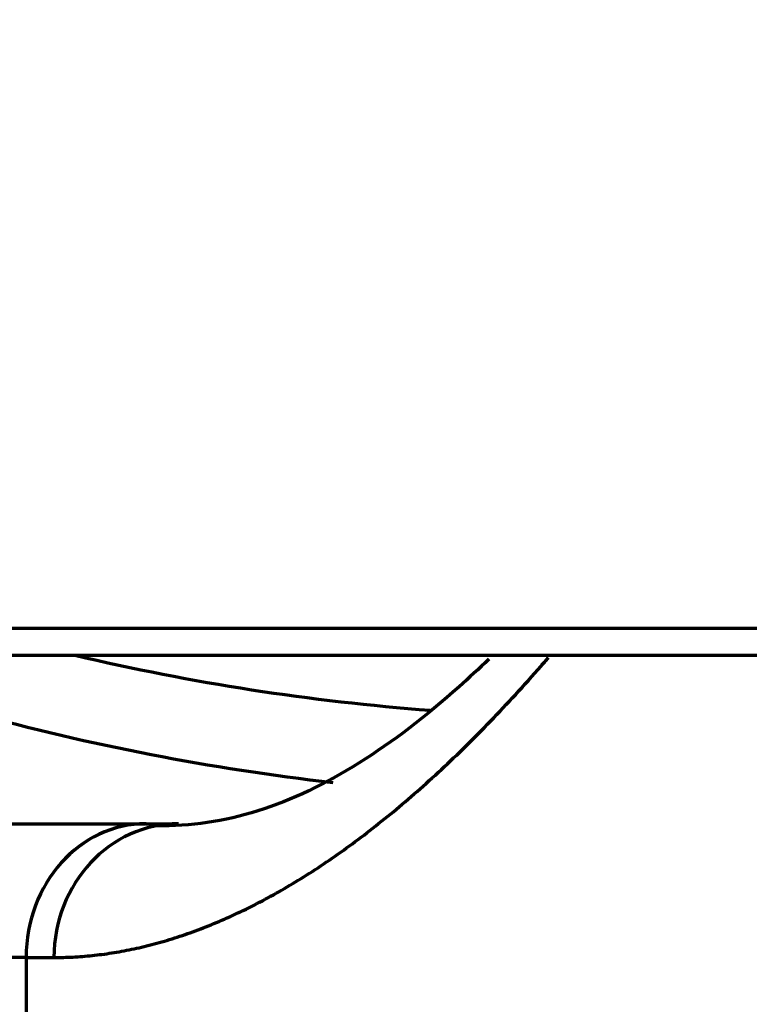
# Model space of a CAD drawing. Header units: millimetres. Extents: x -170 to 6906, y -2212 to 4257.
# Tile 103 of 256: x 4751 to 4778, y -1339 to -1302. Entities that reach past the tile are written whole.
import ezdxf

# ---------------------------------------------------------------- set-up
doc = ezdxf.new("R2010")
doc.units = ezdxf.units.MM
doc.layers.add('1', color=7, linetype='Continuous', true_color=0xffffff)
doc.layers.add('2', color=7, linetype='Continuous', true_color=0xffffff)

msp = doc.modelspace()

# ---------------------------------------------------------------- linework, layer by layer
at = {"color": 0, "lineweight": 18}
msp.add_arc((4772.638, -1241.784), 438.165, 198.70552, 161.36953, dxfattribs=at)
at = {"layer": '1', "color": 0, "linetype": 'Continuous', "lineweight": 70}
for p, q in [((4726.938, -1331.784), (4755.517, -1331.784)), ((4755.538, -1331.784), (4755.517, -1331.784)), ((4755.538, -1331.784), (4756.753, -1331.784)), ((4751.048, -1336.784), (4726.938, -1336.784)), ((4751.048, -1336.784), (4752.089, -1336.784)), ((4751.048, -1336.784), (4751.048, -1349.784))]:
    msp.add_line(p, q, dxfattribs=at)
for radius, start, end in [(86, 256.71375, 265.68563), (89.031, 254.61696, 263.47575)]:
    msp.add_arc((4772.638, -1241.784), radius, start, end, dxfattribs=at)
for centre, ratio in [((4755.517, -1336.784), 0.893762), ((4755.538, -1336.784), 0.897949), ((4756.753, -1336.784), 0.932859)]:
    msp.add_ellipse(centre, major_axis=(0, 5), ratio=ratio, start_param=0, end_param=1.570796, dxfattribs=at)
for points, knots in [([(4752.089, -1336.784), (4752.324, -1336.784), (4752.796, -1336.772), (4753.517, -1336.715), (4754.248, -1336.62), (4754.99, -1336.485), (4755.743, -1336.309), (4756.508, -1336.092), (4757.283, -1335.831), (4758.07, -1335.525), (4758.869, -1335.175), (4759.679, -1334.778), (4760.501, -1334.333), (4761.334, -1333.838), (4762.179, -1333.294), (4763.036, -1332.697), (4763.905, -1332.047), (4764.786, -1331.343), (4765.678, -1330.583), (4766.582, -1329.765), (4767.498, -1328.889), (4768.425, -1327.953), (4769.362, -1326.957), (4770.088, -1326.147), (4770.5, -1325.672), (4770.594, -1325.563)], [0, 0, 0, 0, 0.044851, 0.089702, 0.134553, 0.179404, 0.224255, 0.269105, 0.313956, 0.358807, 0.403658, 0.448509, 0.49336, 0.538211, 0.583062, 0.627913, 0.672764, 0.717614, 0.762465, 0.807316, 0.852167, 0.897018, 0.941869, 0.98672, 1, 1, 1, 1]), ([(4768.355, -1325.631), (4767.987, -1325.987), (4766.383, -1327.482), (4763.52, -1329.676), (4759.734, -1331.512), (4757.194, -1331.879), (4755.92, -1331.864)], [0, 0, 0, 0, 0.090828, 0.395431, 0.698537, 1, 1, 1, 1])]:
    msp.add_open_spline(points, degree=3, knots=knots, dxfattribs=at)
at = {"layer": '2', "color": 0, "linetype": 'Continuous', "lineweight": 70}
for p, q in [((4845.938, -1324.483), (4744.938, -1324.483)), ((4744.938, -1325.483), (4845.938, -1325.483))]:
    msp.add_line(p, q, dxfattribs=at)
msp.add_open_spline([(4846.938, -1324.483), (4743.938, -1324.483)], degree=1, dxfattribs=at)

doc.saveas('drawing.dxf')
